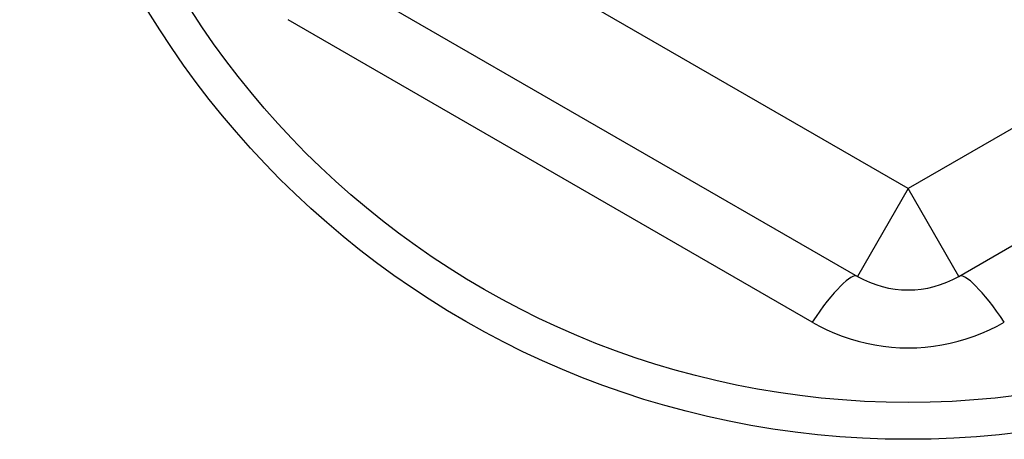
# Model space of a CAD drawing. Header units: inches. Extents: x 56.1 to 140.1, y 40.7 to 61.
# Tile 39 of 89: x 79.593 to 79.975, y 58.023 to 58.186. Entities that reach past the tile are written whole.
import ezdxf

# ---------------------------------------------------------------- set-up
doc = ezdxf.new("R2010")
doc.units = ezdxf.units.IN
doc.header["$MEASUREMENT"] = 0
doc.layers.add('Visible Edges(ANSI)', color=7, linetype='Continuous', lineweight=25)
doc.layers.add('Visible Tangent Edges(ANSI)', color=7, linetype='Continuous', lineweight=25)

msp = doc.modelspace()

# ---------------------------------------------------------------- linework, layer by layer
at = {"layer": 'Visible Edges(ANSI)'}
for p, q in [((79.70354655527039, 58.2098786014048), (79.91811348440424, 58.08599832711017)), ((79.9574835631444, 58.08599832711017), (80.17205049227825, 58.2098786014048))]:
    msp.add_line(p, q, dxfattribs=at)
msp.add_circle((79.93779852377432, 58.36785436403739), 0.3451589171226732, dxfattribs=at)
msp.add_arc((79.93779852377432, 58.12009381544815), 0.0393700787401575, 239.9999999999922, 299.9999999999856, dxfattribs=at)
at = {"layer": 'Visible Tangent Edges(ANSI)'}
for p, q in [((79.93779852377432, 58.12009381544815), (79.72323159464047, 58.24397408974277)), ((80.15236545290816, 58.24397408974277), (79.93779852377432, 58.12009381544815)), ((79.90046044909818, 58.06821001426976), (79.69696794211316, 58.18569646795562)), ((79.93779852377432, 58.12009381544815), (79.91811348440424, 58.08599832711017)), ((79.9574835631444, 58.08599832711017), (79.93779852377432, 58.12009381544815))]:
    msp.add_line(p, q, dxfattribs=at)
at = {"layer": 'Visible Tangent Edges(ANSI)', "flags": 128}
msp.add_lwpolyline([(79.90046044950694, 58.06821001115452), (79.90328073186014, 58.06666190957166), (79.90618169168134, 58.06522881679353), (79.909155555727, 58.06391692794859), (79.91219414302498, 58.0627326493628), (79.91528792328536, 58.06168025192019), (79.91842712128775, 58.06076280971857), (79.9216019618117, 58.05998332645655), (79.924803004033, 58.0593448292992), (79.92803179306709, 58.05884839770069), (79.93128511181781, 58.05849386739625), (79.93455455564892, 58.05828140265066), (79.93783171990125, 58.05821112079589), (79.94110820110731, 58.05828320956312), (79.94437559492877, 58.0584978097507), (79.94762549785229, 58.05885503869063), (79.95085082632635, 58.05935529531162), (79.95405082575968, 58.05999841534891), (79.95721902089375, 58.0607811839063), (79.96034784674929, 58.06169998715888), (79.96342973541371, 58.0627512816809), (79.9664571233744, 58.06393150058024), (79.96942243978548, 58.06523707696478), (79.97231811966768, 58.06666442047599), (79.9751365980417, 58.06821001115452)], dxfattribs=at)
at = {"layer": 'Visible Tangent Edges(ANSI)'}
msp.add_circle((79.93779852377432, 58.36785436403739), 0.3308444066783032, dxfattribs=at)
for centre, major_axis, ratio, start_param, end_param in [((79.89842844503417, 58.0519028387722), (0.0196850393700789, 0.0340954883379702), 0.1759287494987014, 0, 1.176112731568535), ((79.97716860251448, 58.0519028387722), (-0.0196850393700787, 0.0340954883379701), 0.1759287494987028, 5.107072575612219, 6.283185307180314)]:
    msp.add_ellipse(centre, major_axis=major_axis, ratio=ratio, start_param=start_param, end_param=end_param, dxfattribs=at)

doc.saveas('drawing.dxf')
